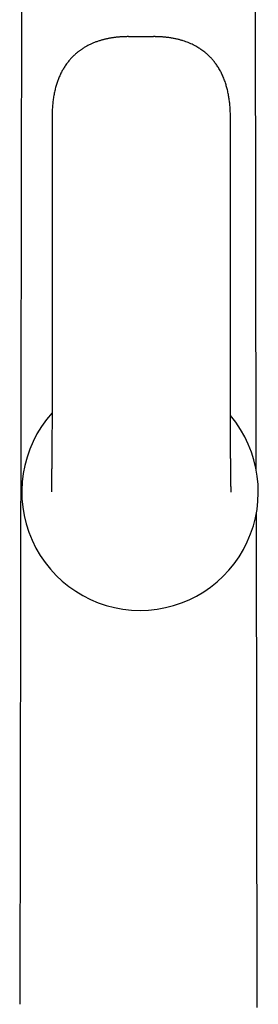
# Model space of a CAD drawing. Header units: millimetres. Extents: x 8 to 820, y 12 to 745.
# Tile 47 of 56: x 458 to 482, y 575 to 674. Entities that reach past the tile are written whole.
import ezdxf

# ---------------------------------------------------------------- set-up
doc = ezdxf.new("R2010")
doc.units = ezdxf.units.MM

msp = doc.modelspace()

# ---------------------------------------------------------------- linework, layer by layer
at = {"color": 7, "linetype": 'Continuous', "lineweight": 30}
for p, q in [((458.086, 708.33), (457.855, 575.458)), ((481.554, 628.879), (481.415, 708.33)), ((461.096, 664.158), (461.096, 634.058)), ((478.962, 634.058), (478.962, 664.158)), ((481.648, 575.155), (481.561, 624.557))]:
    msp.add_line(p, q, dxfattribs=at)
for start, end in [(138.10861, 270), (270, 40.18455)]:
    msp.add_arc((469.913, 626.699), 11.844, start, end, dxfattribs=at)
for points, knots in [([(469.797, 672.212), (469.782, 672.212), (469.755, 672.212), (469.72, 672.212), (469.692, 672.212), (469.669, 672.212), (469.644, 672.213), (469.619, 672.213), (469.594, 672.214), (469.568, 672.214), (469.539, 672.215), (469.509, 672.215), (469.48, 672.216), (469.449, 672.217), (469.415, 672.218), (469.383, 672.219), (469.353, 672.22), (469.31, 672.222), (469.255, 672.223), (469.189, 672.226), (469.133, 672.227), (469.085, 672.229), (469.049, 672.23), (469.019, 672.23), (468.991, 672.231), (468.961, 672.232), (468.923, 672.232), (468.876, 672.233), (468.821, 672.233), (468.76, 672.234), (468.668, 672.234), (468.553, 672.233), (468.421, 672.23), (468.302, 672.226), (468.188, 672.221), (468.071, 672.215), (467.946, 672.207), (467.813, 672.197), (467.674, 672.185), (467.528, 672.17), (467.376, 672.152), (467.221, 672.131), (467.07, 672.108), (466.925, 672.084), (466.79, 672.059), (466.666, 672.034), (466.553, 672.01), (466.443, 671.985), (466.33, 671.958), (466.208, 671.927), (466.08, 671.892), (465.944, 671.853), (465.8, 671.808), (465.649, 671.758), (465.493, 671.702), (465.336, 671.642), (465.184, 671.58), (465.04, 671.517), (464.893, 671.448), (464.744, 671.375), (464.595, 671.297), (464.457, 671.219), (464.338, 671.149), (464.235, 671.086), (464.144, 671.027), (464.049, 670.964), (463.95, 670.895), (463.848, 670.822), (463.743, 670.742), (463.633, 670.655), (463.517, 670.558), (463.396, 670.452), (463.271, 670.336), (463.142, 670.209), (463.016, 670.077), (462.895, 669.942), (462.778, 669.805), (462.661, 669.657), (462.543, 669.498), (462.424, 669.328), (462.315, 669.16), (462.215, 668.995), (462.124, 668.834), (462.034, 668.665), (461.946, 668.486), (461.859, 668.298), (461.779, 668.111), (461.706, 667.924), (461.638, 667.738), (461.573, 667.545), (461.511, 667.343), (461.452, 667.134), (461.396, 666.917), (461.345, 666.692), (461.297, 666.457), (461.255, 666.222), (461.219, 665.987), (461.188, 665.752), (461.16, 665.509), (461.138, 665.257), (461.119, 664.996), (461.106, 664.725), (461.097, 664.444), (461.096, 664.254), (461.096, 664.158)], [0, 0, 0, 0, 0.0033366, 0.005988, 0.0078286, 0.009348, 0.0111821, 0.013147, 0.0149663, 0.0165948, 0.0188583, 0.0212305, 0.023164, 0.025228, 0.0280878, 0.0305252, 0.0324085, 0.0347001, 0.039962, 0.0447242, 0.0495338, 0.0524766, 0.0552785, 0.057664, 0.0594226, 0.0616271, 0.0643983, 0.0677785, 0.0717806, 0.0764041, 0.0811616, 0.0918068, 0.1016562, 0.109923, 0.1178854, 0.1264134, 0.1355454, 0.145278, 0.1554174, 0.166128, 0.1774054, 0.1887258, 0.2002089, 0.2109224, 0.2208714, 0.2300608, 0.2384951, 0.2461787, 0.254772, 0.2638925, 0.2735732, 0.2838114, 0.2948302, 0.3064243, 0.3185917, 0.3310213, 0.3429809, 0.3544443, 0.3654164, 0.3784192, 0.390671, 0.4021774, 0.4129426, 0.4208828, 0.4284816, 0.4367138, 0.4458065, 0.4546574, 0.4642054, 0.4744583, 0.4854261, 0.4971211, 0.509559, 0.5227585, 0.5367428, 0.5492443, 0.5623507, 0.5760851, 0.5904741, 0.6055478, 0.621341, 0.6342799, 0.647708, 0.661648, 0.676125, 0.6911662, 0.7068009, 0.7206677, 0.7350132, 0.7498598, 0.7652316, 0.7811539, 0.7973537, 0.8141371, 0.8315324, 0.8495689, 0.8662402, 0.8834705, 0.9012838, 0.9197049, 0.9387598, 0.9584752, 0.978879, 1, 1, 1, 1]), ([(469.81, 672.212), (469.793, 672.212), (469.764, 672.212), (469.726, 672.212), (469.697, 672.212), (469.675, 672.212), (469.652, 672.213), (469.622, 672.213), (469.593, 672.214), (469.574, 672.214), (469.567, 672.214)], [0, 0, 0, 0, 0.202119, 0.368026, 0.477332, 0.552148, 0.645322, 0.758397, 0.921856, 1, 1, 1, 1]), ([(469.82, 672.212), (469.817, 672.212), (469.813, 672.212), (469.809, 672.212), (469.809, 672.212)], [0, 0, 0, 0, 0.92219, 1, 1, 1, 1]), ([(470.244, 672.212), (470.172, 672.213), (470.029, 672.215), (469.885, 672.213), (469.814, 672.212)], [0, 0, 0, 0, 0.4999999, 1, 1, 1, 1]), ([(470.249, 672.212), (470.248, 672.212), (470.245, 672.212), (470.241, 672.212), (470.237, 672.212)], [0, 0, 0, 0, 0.098969, 1, 1, 1, 1]), ([(478.962, 664.158), (478.961, 664.25), (478.96, 664.432), (478.953, 664.7), (478.94, 664.959), (478.924, 665.21), (478.903, 665.451), (478.878, 665.682), (478.85, 665.904), (478.819, 666.119), (478.782, 666.339), (478.74, 666.563), (478.691, 666.792), (478.638, 667.011), (478.582, 667.221), (478.523, 667.422), (478.456, 667.632), (478.38, 667.848), (478.295, 668.07), (478.207, 668.28), (478.116, 668.478), (478.023, 668.666), (477.923, 668.853), (477.817, 669.039), (477.703, 669.223), (477.589, 669.394), (477.474, 669.555), (477.359, 669.705), (477.245, 669.846), (477.132, 669.977), (477.021, 670.099), (476.914, 670.211), (476.809, 670.314), (476.707, 670.411), (476.604, 670.503), (476.471, 670.617), (476.307, 670.75), (476.107, 670.897), (475.904, 671.035), (475.695, 671.165), (475.474, 671.292), (475.239, 671.413), (474.992, 671.529), (474.742, 671.635), (474.489, 671.731), (474.275, 671.803), (474.101, 671.856), (473.965, 671.896), (473.821, 671.935), (473.669, 671.973), (473.509, 672.01), (473.341, 672.045), (473.166, 672.078), (472.987, 672.108), (472.811, 672.135), (472.645, 672.156), (472.492, 672.174), (472.35, 672.188), (472.227, 672.198), (472.114, 672.207), (472.002, 672.214), (471.879, 672.221), (471.743, 672.227), (471.617, 672.23), (471.505, 672.233), (471.414, 672.234), (471.332, 672.234), (471.257, 672.234), (471.196, 672.233), (471.149, 672.232), (471.112, 672.232), (471.077, 672.231), (471.042, 672.23), (471.006, 672.23), (470.961, 672.228), (470.913, 672.227), (470.86, 672.225), (470.804, 672.223), (470.744, 672.221), (470.686, 672.22), (470.632, 672.218), (470.584, 672.216), (470.54, 672.215), (470.496, 672.214), (470.453, 672.213), (470.41, 672.213), (470.365, 672.212), (470.314, 672.212), (470.279, 672.212), (470.261, 672.212)], [0, 0, 0, 0, 0.020176, 0.03969, 0.058567, 0.076833, 0.094511, 0.111323, 0.127612, 0.143396, 0.158697, 0.176307, 0.193287, 0.209668, 0.225475, 0.240736, 0.255474, 0.273514, 0.29079, 0.307345, 0.323218, 0.338444, 0.353055, 0.369526, 0.385229, 0.400203, 0.414483, 0.42834, 0.441538, 0.454101, 0.466051, 0.477406, 0.487995, 0.498134, 0.508191, 0.518204, 0.536314, 0.554321, 0.572247, 0.590113, 0.607939, 0.627875, 0.647744, 0.66752, 0.687216, 0.706844, 0.716646, 0.726972, 0.737832, 0.749232, 0.761177, 0.77367, 0.786716, 0.800196, 0.813275, 0.82545, 0.836712, 0.847055, 0.856471, 0.863758, 0.87189, 0.880881, 0.890736, 0.901456, 0.90856, 0.915159, 0.921182, 0.926629, 0.931499, 0.934375, 0.937015, 0.939561, 0.942129, 0.944854, 0.948126, 0.951773, 0.955674, 0.960303, 0.964322, 0.96893, 0.97317, 0.976383, 0.979488, 0.982745, 0.98598, 0.988895, 0.99202, 0.99584, 1, 1, 1, 1]), ([(461.096, 634.058), (461.096, 633.967), (461.096, 633.786), (461.095, 633.518), (461.094, 633.255), (461.093, 632.999), (461.092, 632.751), (461.091, 632.512), (461.09, 632.285), (461.088, 632.068), (461.087, 631.863), (461.085, 631.671), (461.084, 631.491), (461.083, 631.35), (461.082, 631.244), (461.081, 631.172), (461.081, 631.107), (461.08, 631.045), (461.08, 630.988), (461.079, 630.938), (461.079, 630.898), (461.079, 630.862), (461.078, 630.818), (461.078, 630.76), (461.077, 630.687), (461.076, 630.605), (461.075, 630.516), (461.074, 630.423), (461.074, 630.326), (461.073, 630.228), (461.072, 630.129), (461.07, 629.99), (461.068, 629.811), (461.066, 629.592), (461.064, 629.371), (461.061, 629.151), (461.059, 628.933), (461.056, 628.722), (461.054, 628.521), (461.051, 628.33), (461.049, 628.15), (461.047, 628.011), (461.046, 627.91), (461.045, 627.846), (461.044, 627.791), (461.044, 627.745), (461.043, 627.707), (461.043, 627.678), (461.043, 627.658), (461.042, 627.643), (461.042, 627.631), (461.042, 627.614), (461.042, 627.592), (461.041, 627.562), (461.041, 627.525), (461.04, 627.481), (461.04, 627.43), (461.039, 627.378), (461.038, 627.327), (461.038, 627.277), (461.037, 627.226), (461.036, 627.172), (461.035, 627.118), (461.035, 627.065), (461.034, 627.021), (461.033, 626.984), (461.033, 626.956), (461.033, 626.935), (461.033, 626.92), (461.032, 626.906), (461.032, 626.891), (461.032, 626.874), (461.032, 626.855), (461.031, 626.834), (461.031, 626.814), (461.031, 626.794), (461.03, 626.774), (461.03, 626.755), (461.03, 626.738), (461.03, 626.722), (461.03, 626.709), (461.029, 626.7), (461.029, 626.698), (461.029, 626.697)], [0, 0, 0, 0, 0.028475, 0.056582, 0.084129, 0.110952, 0.136915, 0.161901, 0.185816, 0.208582, 0.230138, 0.250435, 0.269435, 0.287112, 0.295446, 0.303165, 0.310092, 0.316227, 0.322849, 0.328205, 0.332297, 0.335688, 0.339787, 0.346327, 0.354194, 0.363384, 0.372701, 0.382945, 0.393435, 0.404059, 0.414816, 0.425701, 0.449446, 0.473739, 0.498548, 0.523845, 0.54924, 0.574299, 0.598764, 0.62266, 0.646022, 0.668887, 0.67912, 0.688265, 0.696291, 0.703204, 0.709004, 0.713695, 0.716602, 0.718824, 0.720558, 0.723117, 0.726744, 0.731441, 0.737648, 0.745086, 0.753763, 0.763691, 0.772381, 0.781865, 0.792102, 0.802129, 0.815484, 0.827685, 0.838712, 0.848543, 0.857152, 0.86251, 0.867229, 0.871453, 0.876398, 0.882348, 0.889322, 0.897345, 0.906446, 0.915546, 0.925572, 0.936559, 0.948551, 0.961595, 0.975484, 0.990502, 1, 1, 1, 1]), ([(479.028, 626.694), (479.028, 626.694), (479.028, 626.695), (479.028, 626.698), (479.028, 626.704), (479.028, 626.712), (479.028, 626.721), (479.028, 626.732), (479.027, 626.745), (479.027, 626.758), (479.027, 626.771), (479.027, 626.784), (479.026, 626.796), (479.026, 626.808), (479.026, 626.822), (479.026, 626.837), (479.026, 626.855), (479.025, 626.876), (479.025, 626.901), (479.024, 626.931), (479.024, 626.967), (479.023, 627.008), (479.023, 627.049), (479.022, 627.088), (479.021, 627.129), (479.021, 627.17), (479.02, 627.216), (479.019, 627.268), (479.018, 627.325), (479.018, 627.378), (479.017, 627.418), (479.017, 627.447), (479.016, 627.467), (479.016, 627.491), (479.016, 627.52), (479.015, 627.556), (479.014, 627.603), (479.014, 627.658), (479.013, 627.719), (479.012, 627.777), (479.011, 627.831), (479.011, 627.88), (479.01, 627.926), (479.01, 627.969), (479.009, 628.012), (479.008, 628.058), (479.008, 628.107), (479.007, 628.153), (479.007, 628.194), (479.006, 628.228), (479.006, 628.26), (479.005, 628.289), (479.005, 628.313), (479.005, 628.334), (479.005, 628.354), (479.004, 628.378), (479.004, 628.41), (479.003, 628.453), (479.003, 628.504), (479.002, 628.561), (479.001, 628.619), (479, 628.69), (479, 628.771), (478.998, 628.86), (478.998, 628.941), (478.997, 629.014), (478.996, 629.08), (478.995, 629.143), (478.995, 629.206), (478.994, 629.27), (478.993, 629.332), (478.992, 629.395), (478.992, 629.457), (478.991, 629.521), (478.99, 629.585), (478.99, 629.646), (478.989, 629.701), (478.989, 629.756), (478.988, 629.814), (478.987, 629.881), (478.987, 629.957), (478.986, 630.042), (478.985, 630.137), (478.984, 630.239), (478.983, 630.344), (478.982, 630.447), (478.981, 630.545), (478.98, 630.645), (478.979, 630.744), (478.978, 630.842), (478.977, 630.935), (478.976, 631.088), (478.974, 631.307), (478.973, 631.522), (478.972, 631.671), (478.971, 631.755), (478.97, 631.848), (478.97, 631.951), (478.969, 632.064), (478.968, 632.197), (478.967, 632.35), (478.966, 632.525), (478.965, 632.713), (478.964, 632.914), (478.964, 633.126), (478.963, 633.347), (478.962, 633.577), (478.962, 633.815), (478.962, 633.976), (478.962, 634.058)], [0, 0, 0, 0, 0.004585, 0.017281, 0.029022, 0.039854, 0.049818, 0.058947, 0.068845, 0.077634, 0.085352, 0.092032, 0.097701, 0.104097, 0.110034, 0.116594, 0.123762, 0.13153, 0.140135, 0.149707, 0.161519, 0.173164, 0.18396, 0.193955, 0.20343, 0.212489, 0.221146, 0.232414, 0.242905, 0.25224, 0.260365, 0.263804, 0.266975, 0.270632, 0.275394, 0.281259, 0.288228, 0.29771, 0.306906, 0.315347, 0.323036, 0.330105, 0.336388, 0.341996, 0.347774, 0.353897, 0.360368, 0.367188, 0.37162, 0.376166, 0.380344, 0.383964, 0.387024, 0.389523, 0.3916, 0.394428, 0.398484, 0.403662, 0.409971, 0.417191, 0.424254, 0.431018, 0.442348, 0.452706, 0.462078, 0.470453, 0.47782, 0.48464, 0.49184, 0.498944, 0.505951, 0.51286, 0.519681, 0.526662, 0.533908, 0.540778, 0.546469, 0.552176, 0.558391, 0.565579, 0.573753, 0.582919, 0.593083, 0.60425, 0.615613, 0.626498, 0.636898, 0.646809, 0.657855, 0.668209, 0.677867, 0.686922, 0.716303, 0.746151, 0.754043, 0.762595, 0.772209, 0.782875, 0.794583, 0.807321, 0.82394, 0.841979, 0.861387, 0.882102, 0.904047, 0.926703, 0.950341, 0.974827, 1, 1, 1, 1])]:
    msp.add_open_spline(points, degree=3, knots=knots, dxfattribs=at)

doc.saveas('drawing.dxf')
